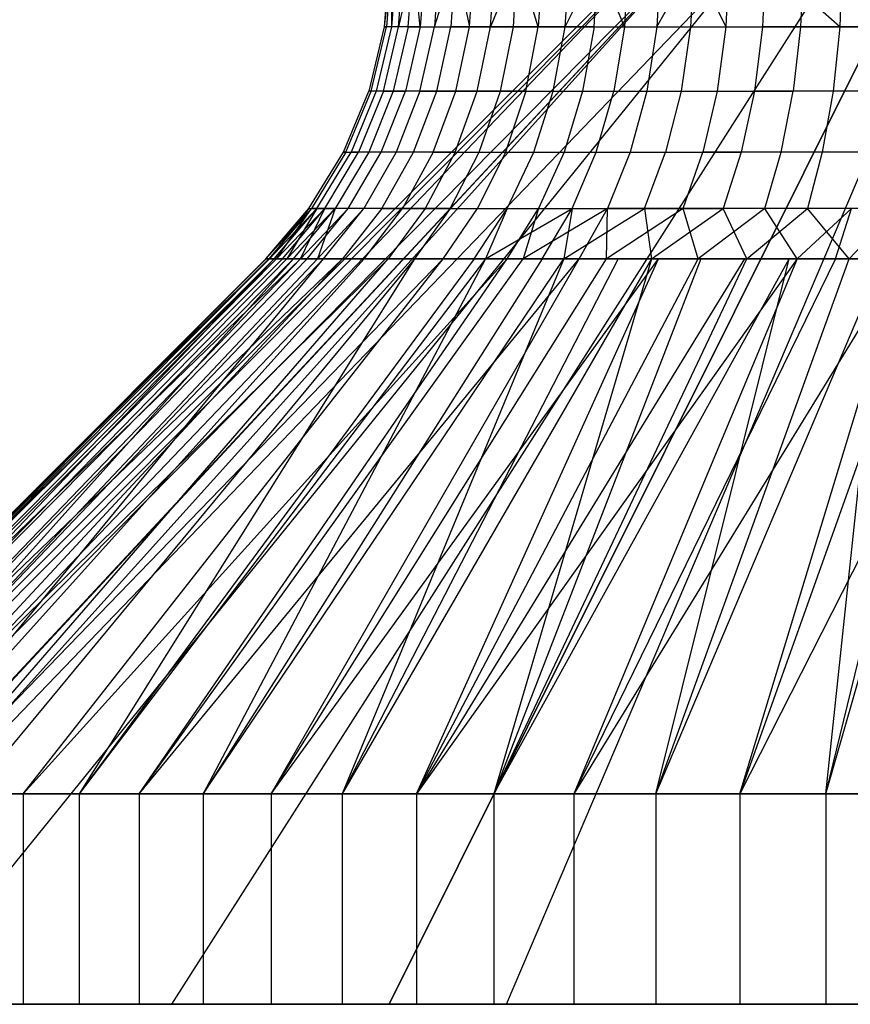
# Model space of a CAD drawing. Extents: x -18 to 18, y -209 to 194.
# Tile 2 of 108: x -17.2 to -15.62, y -209 to -207.13. Entities that reach past the tile are written whole.
import ezdxf

# ---------------------------------------------------------------- set-up
doc = ezdxf.new("R2010")
doc.units = 0
doc.header["$LTSCALE"] = 25.4
doc.layers.get('0').update_dxf_attribs({"linetype": 'CONTINUOUS'})

# ---------------------------------------------------------------- blocks, each defined once
blk = doc.blocks.new('PROFILE_FOCUS_15WB_STL')
at = {"color": 0}
for p, q in [((-18, -209, -55.5), (-16, -207, -55.5)), ((-18, -209, -55.5), (-16, -207, -55.5)), ((-17.9763, -209, -55.876), (-15.9921, -207, -55.6253)), ((-17.9763, -209, -55.876), (-15.9921, -207, -55.6253)), ((-17.9202, -208.9435, -55.1311), (-15.9921, -207, -55.3747)), ((-17.9202, -208.9435, -55.1311), (-15.9921, -207, -55.3747)), ((-17.8419, -208.9344, -54.769), (-15.9298, -207, -55.1319)), ((-17.8419, -208.9344, -54.769), (-15.9298, -207, -55.1319)), ((-17.8419, -208.9344, -54.769), (-15.9921, -207, -55.3747)), ((-17.8419, -208.9344, -54.769), (-15.9921, -207, -55.3747)), ((-17.7893, -209, -56.6044), (-15.9298, -207, -55.8681)), ((-17.7893, -209, -56.6044), (-15.9298, -207, -55.8681)), ((-17.7629, -208.9726, -54.4033), (-15.9298, -207, -55.1319)), ((-17.7629, -208.9726, -54.4033), (-15.9298, -207, -55.1319)), ((-15.809, -207, -54.9122), (-17.732, -209, -54.2606)), ((-15.809, -207, -54.9122), (-17.732, -209, -54.2606)), ((-17.732, -209, -54.2606), (-15.9298, -207, -55.1319)), ((-17.732, -209, -54.2606), (-15.9298, -207, -55.1319)), ((-17.4271, -209, -53.7366), (-15.809, -207, -54.9122)), ((-17.4271, -209, -57.2634), (-15.809, -207, -56.0878)), ((-17.4271, -209, -53.7366), (-15.809, -207, -54.9122)), ((-17.4271, -209, -57.2634), (-15.809, -207, -56.0878)), ((-16.9123, -209, -53.1885), (-15.6374, -207, -54.7295)), ((-16.9123, -209, -57.8115), (-15.6374, -207, -56.2705)), ((-16.9123, -209, -57.8115), (-15.6374, -207, -56.2705)), ((-16.9123, -209, -53.1885), (-15.6374, -207, -54.7295)), ((-16.5, -209, -55.13), (-15.4979, -206.99, -55.13)), ((-15.4979, -206.99, -55.87), (-16.5, -209, -55.87)), ((-16.5, -209, -55.13), (-15.4979, -206.99, -55.13)), ((-15.4979, -206.99, -55.87), (-16.5, -209, -55.87)), ((-16.2773, -209, -52.7855), (-15.4258, -207, -54.5952)), ((-16.2773, -209, -52.7855), (-15.4258, -207, -54.5952)), ((-16.2773, -209, -58.2145), (-15.4258, -207, -56.4048)), ((-16.2773, -209, -58.2145), (-15.4258, -207, -56.4048)), ((-16.4994, -207.0186, -55.5413), (-16.5093, -207.1438, -55.5416)), ((-16.4949, -207.0186, -55.6239), (-16.5093, -207.1438, -55.5416)), ((-16.4949, -207.0186, -55.3761), (-16.5047, -207.1438, -55.3753)), ((-16.4949, -207.0186, -55.3761), (-16.5047, -207.1438, -55.3753)), ((-16.4949, -207.0186, -55.6239), (-16.4955, -207.1438, -55.7074)), ((-16.4858, -207.0186, -55.706), (-16.4955, -207.1438, -55.7074)), ((-16.4541, -207.0186, -55.1318), (-16.4818, -207.1438, -55.2105)), ((-16.4818, -207.1438, -55.2105), (-16.4722, -207.0186, -55.2124)), ((-16.4636, -207.1438, -55.8706), (-16.4541, -207.0186, -55.8682)), ((-16.4636, -207.1438, -55.8706), (-16.4541, -207.0186, -55.8682)), ((-16.441, -207.1438, -55.0493), (-16.4541, -207.0186, -55.1318)), ((-16.4316, -207.0186, -55.0522), (-16.441, -207.1438, -55.0493)), ((-16.4048, -207.0186, -56.026), (-16.414, -207.1438, -56.0294)), ((-16.414, -207.1438, -56.0294), (-16.3737, -207.0186, -56.1025)), ((-16.3737, -207.0186, -54.8975), (-16.3827, -207.1438, -54.8935)), ((-16.3737, -207.0186, -54.8975), (-16.3827, -207.1438, -54.8935)), ((-16.3737, -207.0186, -56.1025), (-16.3472, -207.1438, -56.1817)), ((-16.3472, -207.1438, -56.1817), (-16.3384, -207.0186, -56.1773)), ((-16.3076, -207.1438, -54.7451), (-16.299, -207.0186, -54.75)), ((-16.2558, -207.0186, -54.6796), (-16.3076, -207.1438, -54.7451)), ((-16.264, -207.1438, -56.3258), (-16.2558, -207.0186, -56.3204)), ((-16.264, -207.1438, -56.3258), (-16.2558, -207.0186, -56.3204)), ((-16.2166, -207.1438, -54.6058), (-16.2558, -207.0186, -54.6796)), ((-16.2086, -207.0186, -54.6116), (-16.2166, -207.1438, -54.6058)), ((-16.1655, -207.1438, -56.4598), (-16.1036, -207.0186, -56.5159)), ((-16.1655, -207.1438, -56.4598), (-16.1579, -207.0186, -56.4536)), ((-16.1108, -207.1438, -54.4774), (-16.1036, -207.0186, -54.4841)), ((-16.1108, -207.1438, -54.4774), (-16.1036, -207.0186, -54.4841)), ((-16.0528, -207.1438, -56.5822), (-16.1036, -207.0186, -56.5159)), ((-16.0459, -207.0186, -56.5752), (-16.0528, -207.1438, -56.5822)), ((-15.9851, -207.0186, -54.3688), (-15.9916, -207.1438, -54.3614)), ((-15.9916, -207.1438, -54.3614), (-15.9213, -207.0186, -54.3163)), ((-15.9213, -207.0186, -56.6837), (-15.9274, -207.1438, -56.6915)), ((-15.9213, -207.0186, -56.6837), (-15.9274, -207.1438, -56.6915)), ((-15.9213, -207.0186, -54.3163), (-15.8603, -207.1438, -54.2592)), ((-15.8547, -207.0186, -54.2673), (-15.8603, -207.1438, -54.2592)), ((-15.7855, -207.0186, -56.7779), (-15.7907, -207.1438, -56.7863)), ((-15.7855, -207.0186, -56.7779), (-15.7907, -207.1438, -56.7863)), ((-15.6444, -207.1438, -56.8654), (-15.7855, -207.0186, -56.7779)), ((-15.7139, -207.0186, -54.1808), (-15.7186, -207.1438, -54.1721)), ((-15.7139, -207.0186, -54.1808), (-15.7186, -207.1438, -54.1721)), ((-15.6402, -207.0186, -56.8565), (-15.6444, -207.1438, -56.8654)), ((-16.5093, -207.1438, -55.5416), (-16.5386, -207.2658, -55.5424)), ((-16.5093, -207.1438, -55.5416), (-16.5386, -207.2658, -55.5424)), ((-16.5339, -207.2658, -55.3729), (-16.5047, -207.1438, -55.3753)), ((-16.5339, -207.2658, -55.3729), (-16.5047, -207.1438, -55.3753)), ((-16.4955, -207.1438, -55.7074), (-16.5246, -207.2658, -55.7114)), ((-16.4955, -207.1438, -55.7074), (-16.5246, -207.2658, -55.7114)), ((-16.5106, -207.2658, -55.2049), (-16.4818, -207.1438, -55.2105)), ((-16.5106, -207.2658, -55.2049), (-16.4818, -207.1438, -55.2105)), ((-16.5093, -207.1438, -55.5416), (-16.5047, -207.1438, -55.3753)), ((-16.4955, -207.1438, -55.7074), (-16.5093, -207.1438, -55.5416)), ((-16.4955, -207.1438, -55.7074), (-16.5093, -207.1438, -55.5416)), ((-16.5093, -207.1438, -55.5416), (-16.5047, -207.1438, -55.3753)), ((-16.4818, -207.1438, -55.2105), (-16.5047, -207.1438, -55.3753)), ((-16.4818, -207.1438, -55.2105), (-16.5047, -207.1438, -55.3753)), ((-16.4636, -207.1438, -55.8706), (-16.4955, -207.1438, -55.7074)), ((-16.4636, -207.1438, -55.8706), (-16.4955, -207.1438, -55.7074)), ((-16.4636, -207.1438, -55.8706), (-16.4921, -207.2658, -55.8778)), ((-16.4636, -207.1438, -55.8706), (-16.4921, -207.2658, -55.8778)), ((-16.441, -207.1438, -55.0493), (-16.4818, -207.1438, -55.2105)), ((-16.441, -207.1438, -55.0493), (-16.4818, -207.1438, -55.2105)), ((-16.441, -207.1438, -55.0493), (-16.469, -207.2658, -55.0405)), ((-16.441, -207.1438, -55.0493), (-16.469, -207.2658, -55.0405)), ((-16.4636, -207.1438, -55.8706), (-16.414, -207.1438, -56.0294)), ((-16.4636, -207.1438, -55.8706), (-16.414, -207.1438, -56.0294)), ((-16.4414, -207.2658, -56.0397), (-16.414, -207.1438, -56.0294)), ((-16.4414, -207.2658, -56.0397), (-16.414, -207.1438, -56.0294)), ((-16.441, -207.1438, -55.0493), (-16.3827, -207.1438, -54.8935)), ((-16.441, -207.1438, -55.0493), (-16.3827, -207.1438, -54.8935)), ((-16.414, -207.1438, -56.0294), (-16.3472, -207.1438, -56.1817)), ((-16.414, -207.1438, -56.0294), (-16.3472, -207.1438, -56.1817)), ((-16.4095, -207.2658, -54.8817), (-16.3827, -207.1438, -54.8935)), ((-16.4095, -207.2658, -54.8817), (-16.3827, -207.1438, -54.8935)), ((-16.3076, -207.1438, -54.7451), (-16.3827, -207.1438, -54.8935)), ((-16.3076, -207.1438, -54.7451), (-16.3827, -207.1438, -54.8935)), ((-16.3733, -207.2658, -56.195), (-16.3472, -207.1438, -56.1817)), ((-16.3733, -207.2658, -56.195), (-16.3472, -207.1438, -56.1817)), ((-16.3472, -207.1438, -56.1817), (-16.264, -207.1438, -56.3258)), ((-16.3472, -207.1438, -56.1817), (-16.264, -207.1438, -56.3258)), ((-16.3329, -207.2658, -54.7304), (-16.3076, -207.1438, -54.7451)), ((-16.3329, -207.2658, -54.7304), (-16.3076, -207.1438, -54.7451)), ((-16.2166, -207.1438, -54.6058), (-16.3076, -207.1438, -54.7451)), ((-16.2166, -207.1438, -54.6058), (-16.3076, -207.1438, -54.7451)), ((-16.2885, -207.2658, -56.3418), (-16.264, -207.1438, -56.3258)), ((-16.2885, -207.2658, -56.3418), (-16.264, -207.1438, -56.3258)), ((-16.264, -207.1438, -56.3258), (-16.1655, -207.1438, -56.4598)), ((-16.264, -207.1438, -56.3258), (-16.1655, -207.1438, -56.4598)), ((-16.2402, -207.2658, -54.5885), (-16.2166, -207.1438, -54.6058)), ((-16.2402, -207.2658, -54.5885), (-16.2166, -207.1438, -54.6058)), ((-16.1108, -207.1438, -54.4774), (-16.2166, -207.1438, -54.6058)), ((-16.1108, -207.1438, -54.4774), (-16.2166, -207.1438, -54.6058)), ((-16.1881, -207.2658, -56.4785), (-16.1655, -207.1438, -56.4598)), ((-16.1881, -207.2658, -56.4785), (-16.1655, -207.1438, -56.4598)), ((-16.1655, -207.1438, -56.4598), (-16.0528, -207.1438, -56.5822)), ((-16.1655, -207.1438, -56.4598), (-16.0528, -207.1438, -56.5822)), ((-16.1108, -207.1438, -54.4774), (-16.1324, -207.2658, -54.4576)), ((-16.1108, -207.1438, -54.4774), (-16.1324, -207.2658, -54.4576)), ((-16.1108, -207.1438, -54.4774), (-15.9916, -207.1438, -54.3614)), ((-16.1108, -207.1438, -54.4774), (-15.9916, -207.1438, -54.3614)), ((-16.0528, -207.1438, -56.5822), (-16.0732, -207.2658, -56.6032)), ((-16.0528, -207.1438, -56.5822), (-16.0732, -207.2658, -56.6032)), ((-16.0528, -207.1438, -56.5822), (-15.9274, -207.1438, -56.6915)), ((-16.0528, -207.1438, -56.5822), (-15.9274, -207.1438, -56.6915)), ((-15.9916, -207.1438, -54.3614), (-16.0108, -207.2658, -54.3393)), ((-15.9916, -207.1438, -54.3614), (-16.0108, -207.2658, -54.3393)), ((-15.9916, -207.1438, -54.3614), (-15.8603, -207.1438, -54.2592)), ((-15.9916, -207.1438, -54.3614), (-15.8603, -207.1438, -54.2592)), ((-15.9274, -207.1438, -56.6915), (-15.9454, -207.2658, -56.7146)), ((-15.9274, -207.1438, -56.6915), (-15.9454, -207.2658, -56.7146)), ((-15.9274, -207.1438, -56.6915), (-15.7907, -207.1438, -56.7863)), ((-15.9274, -207.1438, -56.6915), (-15.7907, -207.1438, -56.7863)), ((-15.8603, -207.1438, -54.2592), (-15.877, -207.2658, -54.2352)), ((-15.8603, -207.1438, -54.2592), (-15.877, -207.2658, -54.2352)), ((-15.8603, -207.1438, -54.2592), (-15.7186, -207.1438, -54.1721)), ((-15.8603, -207.1438, -54.2592), (-15.7186, -207.1438, -54.1721)), ((-15.7907, -207.1438, -56.7863), (-15.806, -207.2658, -56.8112)), ((-15.7907, -207.1438, -56.7863), (-15.806, -207.2658, -56.8112)), ((-15.6444, -207.1438, -56.8654), (-15.7907, -207.1438, -56.7863)), ((-15.6444, -207.1438, -56.8654), (-15.7907, -207.1438, -56.7863)), ((-15.7186, -207.1438, -54.1721), (-15.7326, -207.2658, -54.1464)), ((-15.7186, -207.1438, -54.1721), (-15.7326, -207.2658, -54.1464)), ((-15.7186, -207.1438, -54.1721), (-15.5682, -207.1438, -54.1011)), ((-15.7186, -207.1438, -54.1721), (-15.5682, -207.1438, -54.1011)), ((-15.6444, -207.1438, -56.8654), (-15.6569, -207.2658, -56.8919)), ((-15.6444, -207.1438, -56.8654), (-15.6569, -207.2658, -56.8919)), ((-15.4902, -207.1438, -56.928), (-15.6444, -207.1438, -56.8654)), ((-15.4902, -207.1438, -56.928), (-15.6444, -207.1438, -56.8654)), ((-16.5866, -207.3818, -55.5437), (-16.5386, -207.2658, -55.5424)), ((-16.5866, -207.3818, -55.5437), (-16.5386, -207.2658, -55.5424)), ((-16.5818, -207.3818, -55.3689), (-16.5339, -207.2658, -55.3729)), ((-16.5818, -207.3818, -55.3689), (-16.5339, -207.2658, -55.3729)), ((-16.5246, -207.2658, -55.7114), (-16.5722, -207.3818, -55.718)), ((-16.5246, -207.2658, -55.7114), (-16.5722, -207.3818, -55.718)), ((-16.5106, -207.2658, -55.2049), (-16.5578, -207.3818, -55.1957)), ((-16.5106, -207.2658, -55.2049), (-16.5578, -207.3818, -55.1957)), ((-16.5246, -207.2658, -55.7114), (-16.5386, -207.2658, -55.5424)), ((-16.4921, -207.2658, -55.8778), (-16.5386, -207.3818, -55.8896)), ((-16.4921, -207.2658, -55.8778), (-16.5386, -207.3818, -55.8896)), ((-16.5339, -207.2658, -55.3729), (-16.5386, -207.2658, -55.5424)), ((-16.5246, -207.2658, -55.7114), (-16.5386, -207.2658, -55.5424)), ((-16.5339, -207.2658, -55.3729), (-16.5386, -207.2658, -55.5424)), ((-16.5106, -207.2658, -55.2049), (-16.5339, -207.2658, -55.3729)), ((-16.5106, -207.2658, -55.2049), (-16.5339, -207.2658, -55.3729)), ((-16.4921, -207.2658, -55.8778), (-16.5246, -207.2658, -55.7114)), ((-16.4921, -207.2658, -55.8778), (-16.5246, -207.2658, -55.7114)), ((-16.5148, -207.3818, -55.0262), (-16.469, -207.2658, -55.0405)), ((-16.5148, -207.3818, -55.0262), (-16.469, -207.2658, -55.0405)), ((-16.5106, -207.2658, -55.2049), (-16.469, -207.2658, -55.0405)), ((-16.5106, -207.2658, -55.2049), (-16.469, -207.2658, -55.0405)), ((-16.4414, -207.2658, -56.0397), (-16.4921, -207.2658, -55.8778)), ((-16.4414, -207.2658, -56.0397), (-16.4921, -207.2658, -55.8778)), ((-16.4414, -207.2658, -56.0397), (-16.4864, -207.3818, -56.0565)), ((-16.4414, -207.2658, -56.0397), (-16.4864, -207.3818, -56.0565)), ((-16.4095, -207.2658, -54.8817), (-16.469, -207.2658, -55.0405)), ((-16.4095, -207.2658, -54.8817), (-16.469, -207.2658, -55.0405)), ((-16.4535, -207.3818, -54.8624), (-16.4095, -207.2658, -54.8817)), ((-16.4535, -207.3818, -54.8624), (-16.4095, -207.2658, -54.8817)), ((-16.4414, -207.2658, -56.0397), (-16.3733, -207.2658, -56.195)), ((-16.4414, -207.2658, -56.0397), (-16.3733, -207.2658, -56.195)), ((-16.4162, -207.3818, -56.2167), (-16.3733, -207.2658, -56.195)), ((-16.4162, -207.3818, -56.2167), (-16.3733, -207.2658, -56.195)), ((-16.3329, -207.2658, -54.7304), (-16.4095, -207.2658, -54.8817)), ((-16.3329, -207.2658, -54.7304), (-16.4095, -207.2658, -54.8817)), ((-16.3746, -207.3818, -54.7064), (-16.3329, -207.2658, -54.7304)), ((-16.3746, -207.3818, -54.7064), (-16.3329, -207.2658, -54.7304)), ((-16.3733, -207.2658, -56.195), (-16.2885, -207.2658, -56.3418)), ((-16.3733, -207.2658, -56.195), (-16.2885, -207.2658, -56.3418)), ((-16.2402, -207.2658, -54.5885), (-16.3329, -207.2658, -54.7304)), ((-16.2402, -207.2658, -54.5885), (-16.3329, -207.2658, -54.7304)), ((-16.3287, -207.3818, -56.3681), (-16.2885, -207.2658, -56.3418)), ((-16.3287, -207.3818, -56.3681), (-16.2885, -207.2658, -56.3418)), ((-16.2885, -207.2658, -56.3418), (-16.1881, -207.2658, -56.4785)), ((-16.2885, -207.2658, -56.3418), (-16.1881, -207.2658, -56.4785)), ((-16.2402, -207.2658, -54.5885), (-16.2789, -207.3818, -54.56)), ((-16.2402, -207.2658, -54.5885), (-16.2789, -207.3818, -54.56)), ((-16.2402, -207.2658, -54.5885), (-16.1324, -207.2658, -54.4576)), ((-16.2402, -207.2658, -54.5885), (-16.1324, -207.2658, -54.4576)), ((-16.2252, -207.3818, -56.509), (-16.1881, -207.2658, -56.4785)), ((-16.2252, -207.3818, -56.509), (-16.1881, -207.2658, -56.4785)), ((-16.1881, -207.2658, -56.4785), (-16.0732, -207.2658, -56.6032)), ((-16.1881, -207.2658, -56.4785), (-16.0732, -207.2658, -56.6032)), ((-16.1324, -207.2658, -54.4576), (-16.1677, -207.3818, -54.425)), ((-16.1324, -207.2658, -54.4576), (-16.1677, -207.3818, -54.425)), ((-16.1324, -207.2658, -54.4576), (-16.0108, -207.2658, -54.3393)), ((-16.1324, -207.2658, -54.4576), (-16.0108, -207.2658, -54.3393)), ((-16.1067, -207.3818, -56.6377), (-16.0732, -207.2658, -56.6032)), ((-16.1067, -207.3818, -56.6377), (-16.0732, -207.2658, -56.6032)), ((-16.0732, -207.2658, -56.6032), (-15.9454, -207.2658, -56.7146)), ((-16.0732, -207.2658, -56.6032), (-15.9454, -207.2658, -56.7146)), ((-16.0108, -207.2658, -54.3393), (-16.0424, -207.3818, -54.3031)), ((-16.0108, -207.2658, -54.3393), (-16.0424, -207.3818, -54.3031)), ((-16.0108, -207.2658, -54.3393), (-15.877, -207.2658, -54.2352)), ((-16.0108, -207.2658, -54.3393), (-15.877, -207.2658, -54.2352)), ((-15.9454, -207.2658, -56.7146), (-15.9749, -207.3818, -56.7525)), ((-15.9454, -207.2658, -56.7146), (-15.9749, -207.3818, -56.7525)), ((-15.9454, -207.2658, -56.7146), (-15.806, -207.2658, -56.8112)), ((-15.9454, -207.2658, -56.7146), (-15.806, -207.2658, -56.8112)), ((-15.877, -207.2658, -54.2352), (-15.9044, -207.3818, -54.1957)), ((-15.877, -207.2658, -54.2352), (-15.9044, -207.3818, -54.1957)), ((-15.877, -207.2658, -54.2352), (-15.7326, -207.2658, -54.1464)), ((-15.877, -207.2658, -54.2352), (-15.7326, -207.2658, -54.1464)), ((-15.806, -207.2658, -56.8112), (-15.8312, -207.3818, -56.8522)), ((-15.806, -207.2658, -56.8112), (-15.8312, -207.3818, -56.8522)), ((-15.6569, -207.2658, -56.8919), (-15.806, -207.2658, -56.8112)), ((-15.6569, -207.2658, -56.8919), (-15.806, -207.2658, -56.8112)), ((-15.7554, -207.3818, -54.1041), (-15.7326, -207.2658, -54.1464)), ((-15.7554, -207.3818, -54.1041), (-15.7326, -207.2658, -54.1464)), ((-15.5792, -207.2658, -54.074), (-15.7326, -207.2658, -54.1464)), ((-15.5792, -207.2658, -54.074), (-15.7326, -207.2658, -54.1464)), ((-15.6569, -207.2658, -56.8919), (-15.6774, -207.3818, -56.9354)), ((-15.6569, -207.2658, -56.8919), (-15.6774, -207.3818, -56.9354)), ((-15.4998, -207.2658, -56.9558), (-15.6569, -207.2658, -56.8919)), ((-15.4998, -207.2658, -56.9558), (-15.6569, -207.2658, -56.8919)), ((-16.6522, -207.4889, -55.5455), (-16.5866, -207.3818, -55.5437)), ((-16.6522, -207.4889, -55.5455), (-16.5866, -207.3818, -55.5437)), ((-16.5818, -207.3818, -55.3689), (-16.6471, -207.4889, -55.3635)), ((-16.5818, -207.3818, -55.3689), (-16.6471, -207.4889, -55.3635)), ((-16.6371, -207.4889, -55.727), (-16.5722, -207.3818, -55.718)), ((-16.6371, -207.4889, -55.727), (-16.5722, -207.3818, -55.718)), ((-16.6221, -207.4889, -55.1831), (-16.5578, -207.3818, -55.1957)), ((-16.6221, -207.4889, -55.1831), (-16.5578, -207.3818, -55.1957)), ((-16.5386, -207.3818, -55.8896), (-16.6022, -207.4889, -55.9057)), ((-16.5386, -207.3818, -55.8896), (-16.6022, -207.4889, -55.9057)), ((-16.5818, -207.3818, -55.3689), (-16.5866, -207.3818, -55.5437)), ((-16.5866, -207.3818, -55.5437), (-16.5722, -207.3818, -55.718)), ((-16.5818, -207.3818, -55.3689), (-16.5866, -207.3818, -55.5437)), ((-16.5866, -207.3818, -55.5437), (-16.5722, -207.3818, -55.718)), ((-16.5818, -207.3818, -55.3689), (-16.5578, -207.3818, -55.1957)), ((-16.5818, -207.3818, -55.3689), (-16.5578, -207.3818, -55.1957)), ((-16.5774, -207.4889, -55.0066), (-16.5148, -207.3818, -55.0262)), ((-16.5774, -207.4889, -55.0066), (-16.5148, -207.3818, -55.0262)), ((-16.5386, -207.3818, -55.8896), (-16.5722, -207.3818, -55.718)), ((-16.5386, -207.3818, -55.8896), (-16.5722, -207.3818, -55.718)), ((-16.5148, -207.3818, -55.0262), (-16.5578, -207.3818, -55.1957)), ((-16.5148, -207.3818, -55.0262), (-16.5578, -207.3818, -55.1957)), ((-16.4864, -207.3818, -56.0565), (-16.5479, -207.4889, -56.0795)), ((-16.4864, -207.3818, -56.0565), (-16.5479, -207.4889, -56.0795)), ((-16.4864, -207.3818, -56.0565), (-16.5386, -207.3818, -55.8896)), ((-16.4864, -207.3818, -56.0565), (-16.5386, -207.3818, -55.8896)), ((-16.4535, -207.3818, -54.8624), (-16.5148, -207.3818, -55.0262)), ((-16.4535, -207.3818, -54.8624), (-16.5148, -207.3818, -55.0262)), ((-16.5136, -207.4889, -54.8361), (-16.4535, -207.3818, -54.8624)), ((-16.5136, -207.4889, -54.8361), (-16.4535, -207.3818, -54.8624)), ((-16.4162, -207.3818, -56.2167), (-16.4864, -207.3818, -56.0565)), ((-16.4162, -207.3818, -56.2167), (-16.4864, -207.3818, -56.0565)), ((-16.4162, -207.3818, -56.2167), (-16.4747, -207.4889, -56.2463)), ((-16.4162, -207.3818, -56.2167), (-16.4747, -207.4889, -56.2463)), ((-16.3746, -207.3818, -54.7064), (-16.4535, -207.3818, -54.8624)), ((-16.3746, -207.3818, -54.7064), (-16.4535, -207.3818, -54.8624)), ((-16.3746, -207.3818, -54.7064), (-16.4314, -207.4889, -54.6736)), ((-16.3746, -207.3818, -54.7064), (-16.4314, -207.4889, -54.6736)), ((-16.4162, -207.3818, -56.2167), (-16.3287, -207.3818, -56.3681)), ((-16.4162, -207.3818, -56.2167), (-16.3287, -207.3818, -56.3681)), ((-16.3837, -207.4889, -56.404), (-16.3287, -207.3818, -56.3681)), ((-16.3837, -207.4889, -56.404), (-16.3287, -207.3818, -56.3681)), ((-16.3746, -207.3818, -54.7064), (-16.2789, -207.3818, -54.56)), ((-16.3746, -207.3818, -54.7064), (-16.2789, -207.3818, -54.56)), ((-16.2789, -207.3818, -54.56), (-16.3318, -207.4889, -54.5212)), ((-16.2789, -207.3818, -54.56), (-16.3318, -207.4889, -54.5212)), ((-16.3287, -207.3818, -56.3681), (-16.2252, -207.3818, -56.509)), ((-16.3287, -207.3818, -56.3681), (-16.2252, -207.3818, -56.509)), ((-16.2789, -207.3818, -54.56), (-16.1677, -207.3818, -54.425)), ((-16.2789, -207.3818, -54.56), (-16.1677, -207.3818, -54.425)), ((-16.2758, -207.4889, -56.5507), (-16.2252, -207.3818, -56.509)), ((-16.2758, -207.4889, -56.5507), (-16.2252, -207.3818, -56.509)), ((-16.2252, -207.3818, -56.509), (-16.1067, -207.3818, -56.6377)), ((-16.2252, -207.3818, -56.509), (-16.1067, -207.3818, -56.6377)), ((-16.1677, -207.3818, -54.425), (-16.216, -207.4889, -54.3806)), ((-16.1677, -207.3818, -54.425), (-16.216, -207.4889, -54.3806)), ((-16.1677, -207.3818, -54.425), (-16.0424, -207.3818, -54.3031)), ((-16.1677, -207.3818, -54.425), (-16.0424, -207.3818, -54.3031)), ((-16.1525, -207.4889, -56.6847), (-16.1067, -207.3818, -56.6377)), ((-16.1525, -207.4889, -56.6847), (-16.1067, -207.3818, -56.6377)), ((-16.1067, -207.3818, -56.6377), (-15.9749, -207.3818, -56.7525)), ((-16.1067, -207.3818, -56.6377), (-15.9749, -207.3818, -56.7525)), ((-16.0424, -207.3818, -54.3031), (-16.0855, -207.4889, -54.2536)), ((-16.0424, -207.3818, -54.3031), (-16.0855, -207.4889, -54.2536)), ((-16.0424, -207.3818, -54.3031), (-15.9044, -207.3818, -54.1957)), ((-16.0424, -207.3818, -54.3031), (-15.9044, -207.3818, -54.1957)), ((-16.0152, -207.4889, -56.8043), (-15.9749, -207.3818, -56.7525)), ((-16.0152, -207.4889, -56.8043), (-15.9749, -207.3818, -56.7525)), ((-15.9749, -207.3818, -56.7525), (-15.8312, -207.3818, -56.8522)), ((-15.9749, -207.3818, -56.7525), (-15.8312, -207.3818, -56.8522)), ((-15.9418, -207.4889, -54.1418), (-15.9044, -207.3818, -54.1957)), ((-15.9418, -207.4889, -54.1418), (-15.9044, -207.3818, -54.1957)), ((-15.7554, -207.3818, -54.1041), (-15.9044, -207.3818, -54.1957)), ((-15.7554, -207.3818, -54.1041), (-15.9044, -207.3818, -54.1957)), ((-15.8312, -207.3818, -56.8522), (-15.8655, -207.4889, -56.908)), ((-15.8312, -207.3818, -56.8522), (-15.8655, -207.4889, -56.908)), ((-15.6774, -207.3818, -56.9354), (-15.8312, -207.3818, -56.8522)), ((-15.6774, -207.3818, -56.9354), (-15.8312, -207.3818, -56.8522)), ((-15.7866, -207.4889, -54.0464), (-15.7554, -207.3818, -54.1041)), ((-15.7866, -207.4889, -54.0464), (-15.7554, -207.3818, -54.1041)), ((-15.5973, -207.3818, -54.0295), (-15.7554, -207.3818, -54.1041)), ((-15.5973, -207.3818, -54.0295), (-15.7554, -207.3818, -54.1041)), ((-15.6774, -207.3818, -56.9354), (-15.7054, -207.4889, -56.9947)), ((-15.6774, -207.3818, -56.9354), (-15.7054, -207.4889, -56.9947)), ((-15.5154, -207.3818, -57.0012), (-15.6774, -207.3818, -56.9354)), ((-15.5154, -207.3818, -57.0012), (-15.6774, -207.3818, -56.9354)), ((-16.7337, -207.5843, -55.5478), (-16.6522, -207.4889, -55.5455)), ((-16.7337, -207.5843, -55.5478), (-16.6471, -207.4889, -55.3635)), ((-16.6471, -207.4889, -55.3635), (-16.7284, -207.5843, -55.3568)), ((-16.7269, -207.5843, -55.66), (-16.6371, -207.4889, -55.727)), ((-16.6522, -207.4889, -55.5455), (-16.7269, -207.5843, -55.66)), ((-16.7179, -207.5843, -55.7382), (-16.6371, -207.4889, -55.727)), ((-16.7138, -207.5843, -55.234), (-16.6471, -207.4889, -55.3635)), ((-16.7138, -207.5843, -55.234), (-16.6471, -207.4889, -55.3635)), ((-16.6221, -207.4889, -55.1831), (-16.7138, -207.5843, -55.234)), ((-16.7021, -207.5843, -55.1675), (-16.6221, -207.4889, -55.1831)), ((-16.6371, -207.4889, -55.727), (-16.6942, -207.5843, -55.871)), ((-16.6942, -207.5843, -55.871), (-16.6022, -207.4889, -55.9057)), ((-16.6371, -207.4889, -55.727), (-16.6942, -207.5843, -55.871)), ((-16.6812, -207.5843, -55.9258), (-16.6022, -207.4889, -55.9057)), ((-16.6681, -207.5843, -55.0254), (-16.6221, -207.4889, -55.1831)), ((-16.6681, -207.5843, -55.0254), (-16.6221, -207.4889, -55.1831)), ((-16.5774, -207.4889, -55.0066), (-16.6681, -207.5843, -55.0254)), ((-16.6552, -207.5843, -54.9823), (-16.5774, -207.4889, -55.0066)), ((-16.6522, -207.4889, -55.5455), (-16.6471, -207.4889, -55.3635)), ((-16.6522, -207.4889, -55.5455), (-16.6471, -207.4889, -55.3635)), ((-16.6522, -207.4889, -55.5455), (-16.6371, -207.4889, -55.727)), ((-16.6522, -207.4889, -55.5455), (-16.6371, -207.4889, -55.727)), ((-16.6221, -207.4889, -55.1831), (-16.6471, -207.4889, -55.3635)), ((-16.6221, -207.4889, -55.1831), (-16.6471, -207.4889, -55.3635)), ((-16.6371, -207.4889, -55.727), (-16.6022, -207.4889, -55.9057)), ((-16.6371, -207.4889, -55.727), (-16.6022, -207.4889, -55.9057)), ((-16.6022, -207.4889, -55.9057), (-16.6357, -207.5843, -56.0764)), ((-16.5479, -207.4889, -56.0795), (-16.6357, -207.5843, -56.0764)), ((-16.6022, -207.4889, -55.9057), (-16.6357, -207.5843, -56.0764)), ((-16.6242, -207.5843, -56.1081), (-16.5479, -207.4889, -56.0795)), ((-16.5774, -207.4889, -55.0066), (-16.6221, -207.4889, -55.1831)), ((-16.5774, -207.4889, -55.0066), (-16.6221, -207.4889, -55.1831)), ((-16.5479, -207.4889, -56.0795), (-16.6022, -207.4889, -55.9057)), ((-16.5479, -207.4889, -56.0795), (-16.6022, -207.4889, -55.9057)), ((-16.5136, -207.4889, -54.8361), (-16.5882, -207.5843, -54.8033)), ((-16.5136, -207.4889, -54.8361), (-16.5882, -207.5843, -54.8033)), ((-16.5136, -207.4889, -54.8361), (-16.5774, -207.4889, -55.0066)), ((-16.5136, -207.4889, -54.8361), (-16.5774, -207.4889, -55.0066)), ((-16.4747, -207.4889, -56.2463), (-16.5479, -207.4889, -56.0795)), ((-16.4747, -207.4889, -56.2463), (-16.5479, -207.4889, -56.0795)), ((-16.5474, -207.5843, -56.2831), (-16.4747, -207.4889, -56.2463)), ((-16.5474, -207.5843, -56.2831), (-16.4747, -207.4889, -56.2463)), ((-16.5136, -207.4889, -54.8361), (-16.4314, -207.4889, -54.6736)), ((-16.5136, -207.4889, -54.8361), (-16.4314, -207.4889, -54.6736)), ((-16.4314, -207.4889, -54.6736), (-16.502, -207.5843, -54.6328)), ((-16.4314, -207.4889, -54.6736), (-16.502, -207.5843, -54.6328)), ((-16.3837, -207.4889, -56.404), (-16.4747, -207.4889, -56.2463)), ((-16.3837, -207.4889, -56.404), (-16.4747, -207.4889, -56.2463)), ((-16.3837, -207.4889, -56.404), (-16.4519, -207.5843, -56.4486)), ((-16.3837, -207.4889, -56.404), (-16.4519, -207.5843, -56.4486)), ((-16.4314, -207.4889, -54.6736), (-16.3318, -207.4889, -54.5212)), ((-16.4314, -207.4889, -54.6736), (-16.3318, -207.4889, -54.5212)), ((-16.3974, -207.5843, -54.4729), (-16.3318, -207.4889, -54.5212)), ((-16.3974, -207.5843, -54.4729), (-16.3318, -207.4889, -54.5212)), ((-16.3837, -207.4889, -56.404), (-16.2758, -207.4889, -56.5507)), ((-16.3837, -207.4889, -56.404), (-16.2758, -207.4889, -56.5507)), ((-16.3387, -207.5843, -56.6025), (-16.2758, -207.4889, -56.5507)), ((-16.3318, -207.4889, -54.5212), (-16.216, -207.4889, -54.3806)), ((-16.3318, -207.4889, -54.5212), (-16.216, -207.4889, -54.3806)), ((-16.317, -207.5843, -56.6284), (-16.1525, -207.4889, -56.6847)), ((-16.317, -207.5843, -56.6284), (-16.1525, -207.4889, -56.6847)), ((-16.2758, -207.4889, -56.5507), (-16.317, -207.5843, -56.6284)), ((-16.276, -207.5843, -54.3254), (-16.216, -207.4889, -54.3806)), ((-16.2758, -207.4889, -56.5507), (-16.1525, -207.4889, -56.6847)), ((-16.2758, -207.4889, -56.5507), (-16.1525, -207.4889, -56.6847)), ((-16.0855, -207.4889, -54.2536), (-16.2451, -207.5843, -54.2927)), ((-16.216, -207.4889, -54.3806), (-16.2451, -207.5843, -54.2927)), ((-16.0855, -207.4889, -54.2536), (-16.2451, -207.5843, -54.2927)), ((-16.216, -207.4889, -54.3806), (-16.0855, -207.4889, -54.2536)), ((-16.216, -207.4889, -54.3806), (-16.0855, -207.4889, -54.2536)), ((-16.2093, -207.5843, -56.7431), (-16.1525, -207.4889, -56.6847)), ((-16.1684, -207.5843, -56.7817), (-16.0152, -207.4889, -56.8043)), ((-16.1525, -207.4889, -56.6847), (-16.1684, -207.5843, -56.7817)), ((-16.1525, -207.4889, -56.6847), (-16.0152, -207.4889, -56.8043)), ((-16.1525, -207.4889, -56.6847), (-16.0152, -207.4889, -56.8043)), ((-16.139, -207.5843, -54.1921), (-16.0855, -207.4889, -54.2536)), ((-16.0873, -207.5843, -54.1488), (-16.0855, -207.4889, -54.2536)), ((-15.9418, -207.4889, -54.1418), (-16.0873, -207.5843, -54.1488)), ((-15.9418, -207.4889, -54.1418), (-16.0855, -207.4889, -54.2536)), ((-15.9418, -207.4889, -54.1418), (-16.0855, -207.4889, -54.2536)), ((-16.0152, -207.4889, -56.8043), (-15.8655, -207.4889, -56.908)), ((-16.0152, -207.4889, -56.8043), (-16.002, -207.5843, -56.9155)), ((-16.0152, -207.4889, -56.8043), (-15.8655, -207.4889, -56.908)), ((-16.002, -207.5843, -56.9155), (-15.8655, -207.4889, -56.908)), ((-15.913, -207.5843, -54.0255), (-15.9418, -207.4889, -54.1418)), ((-15.7866, -207.4889, -54.0464), (-15.9418, -207.4889, -54.1418)), ((-15.7866, -207.4889, -54.0464), (-15.9418, -207.4889, -54.1418)), ((-15.7866, -207.4889, -54.0464), (-15.913, -207.5843, -54.0255)), ((-15.7054, -207.4889, -56.9947), (-15.8655, -207.4889, -56.908)), ((-15.7054, -207.4889, -56.9947), (-15.8655, -207.4889, -56.908)), ((-15.8205, -207.5843, -57.028), (-15.8655, -207.4889, -56.908)), ((-15.8205, -207.5843, -57.028), (-15.7054, -207.4889, -56.9947)), ((-15.7249, -207.5843, -53.9244), (-15.7866, -207.4889, -54.0464)), ((-15.622, -207.4889, -53.9687), (-15.7866, -207.4889, -54.0464)), ((-15.622, -207.4889, -53.9687), (-15.7866, -207.4889, -54.0464)), ((-15.622, -207.4889, -53.9687), (-15.7249, -207.5843, -53.9244)), ((-15.5367, -207.4889, -57.0632), (-15.7054, -207.4889, -56.9947)), ((-15.5367, -207.4889, -57.0632), (-15.7054, -207.4889, -56.9947)), ((-15.6265, -207.5843, -57.1172), (-15.7054, -207.4889, -56.9947)), ((-15.6526, -207.5843, -53.8932), (-15.622, -207.4889, -53.9687)), ((-15.6265, -207.5843, -57.1172), (-15.5367, -207.4889, -57.0632)), ((-17.7487, -208.6, -55.4153), (-16.7337, -207.5843, -55.5478)), ((-17.7487, -208.6, -55.4153), (-16.7337, -207.5843, -55.5478)), ((-17.7487, -208.6, -55.4153), (-16.7335, -207.5843, -55.4466)), ((-16.7138, -207.5843, -55.234), (-17.7487, -208.6, -55.4153)), ((-16.7138, -207.5843, -55.234), (-17.7487, -208.6, -55.4153)), ((-16.7284, -207.5843, -55.3568), (-17.7487, -208.6, -55.4153)), ((-16.7284, -207.5843, -55.3568), (-17.7487, -208.6, -55.4153)), ((-17.7487, -208.6, -55.4153), (-16.7335, -207.5843, -55.4466)), ((-17.7383, -208.6, -55.7537), (-16.7179, -207.5843, -55.7382)), ((-17.7383, -208.6, -55.7537), (-16.7179, -207.5843, -55.7382)), ((-17.7383, -208.6, -55.7537), (-16.7269, -207.5843, -55.66)), ((-17.7383, -208.6, -55.7537), (-16.7269, -207.5843, -55.66)), ((-17.7383, -208.6, -55.7537), (-16.7337, -207.5843, -55.5478)), ((-17.7383, -208.6, -55.7537), (-16.7337, -207.5843, -55.5478)), ((-17.7175, -208.6, -55.0782), (-16.7138, -207.5843, -55.234)), ((-16.6681, -207.5843, -55.0254), (-17.7175, -208.6, -55.0782)), ((-16.6681, -207.5843, -55.0254), (-17.7175, -208.6, -55.0782)), ((-16.7021, -207.5843, -55.1675), (-17.7175, -208.6, -55.0782)), ((-16.7021, -207.5843, -55.1675), (-17.7175, -208.6, -55.0782)), ((-17.7175, -208.6, -55.0782), (-16.7138, -207.5843, -55.234)), ((-17.6863, -208.6, -56.0883), (-16.6812, -207.5843, -55.9258)), ((-17.6863, -208.6, -56.0883), (-16.6812, -207.5843, -55.9258)), ((-17.6863, -208.6, -56.0883), (-16.6942, -207.5843, -55.871)), ((-17.6863, -208.6, -56.0883), (-16.6942, -207.5843, -55.871)), ((-17.6863, -208.6, -56.0883), (-16.7179, -207.5843, -55.7382)), ((-17.6863, -208.6, -56.0883), (-16.7179, -207.5843, -55.7382)), ((-16.5882, -207.5843, -54.8033), (-17.645, -208.6, -54.7474)), ((-16.6552, -207.5843, -54.9823), (-17.645, -208.6, -54.7474)), ((-16.5882, -207.5843, -54.8033), (-17.645, -208.6, -54.7474)), ((-16.6552, -207.5843, -54.9823), (-17.645, -208.6, -54.7474)), ((-16.6681, -207.5843, -55.0254), (-17.645, -208.6, -54.7474)), ((-16.6681, -207.5843, -55.0254), (-17.645, -208.6, -54.7474)), ((-17.5937, -208.6, -56.414), (-16.6242, -207.5843, -56.1081)), ((-17.5937, -208.6, -56.414), (-16.6242, -207.5843, -56.1081)), ((-17.5937, -208.6, -56.414), (-16.6357, -207.5843, -56.0764)), ((-17.5937, -208.6, -56.414), (-16.6357, -207.5843, -56.0764)), ((-17.5937, -208.6, -56.414), (-16.6812, -207.5843, -55.9258)), ((-17.5937, -208.6, -56.414), (-16.6812, -207.5843, -55.9258)), ((-16.5882, -207.5843, -54.8033), (-17.5325, -208.6, -54.4281)), ((-16.5882, -207.5843, -54.8033), (-17.5325, -208.6, -54.4281)), ((-17.5325, -208.6, -54.4281), (-16.502, -207.5843, -54.6328)), ((-17.5325, -208.6, -54.4281), (-16.502, -207.5843, -54.6328)), ((-17.4617, -208.6, -56.7258), (-16.5474, -207.5843, -56.2831)), ((-17.4617, -208.6, -56.7258), (-16.5474, -207.5843, -56.2831)), ((-17.4617, -208.6, -56.7258), (-16.6242, -207.5843, -56.1081)), ((-17.4617, -208.6, -56.7258), (-16.6242, -207.5843, -56.1081)), ((-17.3816, -208.6, -54.125), (-16.502, -207.5843, -54.6328)), ((-17.3816, -208.6, -54.125), (-16.502, -207.5843, -54.6328)), ((-17.3816, -208.6, -54.125), (-16.3974, -207.5843, -54.4729)), ((-17.3816, -208.6, -54.125), (-16.3974, -207.5843, -54.4729)), ((-16.4519, -207.5843, -56.4486), (-17.2924, -208.6, -57.019)), ((-16.4519, -207.5843, -56.4486), (-17.2924, -208.6, -57.019)), ((-17.1945, -208.6, -53.8428), (-16.3974, -207.5843, -54.4729)), ((-17.1945, -208.6, -53.8428), (-16.3974, -207.5843, -54.4729)), ((-17.1945, -208.6, -53.8428), (-16.276, -207.5843, -54.3254)), ((-17.1945, -208.6, -53.8428), (-16.276, -207.5843, -54.3254)), ((-16.4519, -207.5843, -56.4486), (-17.0884, -208.6, -57.2892)), ((-16.3387, -207.5843, -56.6025), (-17.0884, -208.6, -57.2892)), ((-16.4519, -207.5843, -56.4486), (-17.0884, -208.6, -57.2892)), ((-16.3387, -207.5843, -56.6025), (-17.0884, -208.6, -57.2892)), ((-16.317, -207.5843, -56.6284), (-17.0884, -208.6, -57.2892)), ((-16.317, -207.5843, -56.6284), (-17.0884, -208.6, -57.2892)), ((-16.9743, -208.6, -53.5856), (-16.276, -207.5843, -54.3254)), ((-16.9743, -208.6, -53.5856), (-16.276, -207.5843, -54.3254)), ((-16.9743, -208.6, -53.5856), (-16.2451, -207.5843, -54.2927)), ((-16.9743, -208.6, -53.5856), (-16.2451, -207.5843, -54.2927)), ((-16.9743, -208.6, -53.5856), (-16.139, -207.5843, -54.1921)), ((-16.9743, -208.6, -53.5856), (-16.139, -207.5843, -54.1921)), ((-16.8527, -208.6, -57.5323), (-16.1684, -207.5843, -56.7817)), ((-16.317, -207.5843, -56.6284), (-16.8527, -208.6, -57.5323)), ((-16.317, -207.5843, -56.6284), (-16.8527, -208.6, -57.5323)), ((-16.2093, -207.5843, -56.7431), (-16.8527, -208.6, -57.5323)), ((-16.2093, -207.5843, -56.7431), (-16.8527, -208.6, -57.5323)), ((-16.8527, -208.6, -57.5323), (-16.1684, -207.5843, -56.7817)), ((-16.7337, -207.5843, -55.5478), (-16.7269, -207.5843, -55.66)), ((-16.7335, -207.5843, -55.4466), (-16.7337, -207.5843, -55.5478)), ((-16.7284, -207.5843, -55.3568), (-16.7335, -207.5843, -55.4466)), ((-16.7138, -207.5843, -55.234), (-16.7284, -207.5843, -55.3568)), ((-16.7138, -207.5843, -55.234), (-16.7284, -207.5843, -55.3568)), ((-16.7269, -207.5843, -55.66), (-16.7179, -207.5843, -55.7382)), ((-16.724, -208.6, -53.3575), (-16.139, -207.5843, -54.1921)), ((-16.724, -208.6, -53.3575), (-16.139, -207.5843, -54.1921)), ((-16.724, -208.6, -53.3575), (-16.0873, -207.5843, -54.1488)), ((-16.724, -208.6, -53.3575), (-16.0873, -207.5843, -54.1488)), ((-16.724, -208.6, -53.3575), (-15.9882, -207.5843, -54.0748)), ((-16.724, -208.6, -53.3575), (-15.9882, -207.5843, -54.0748)), ((-16.7179, -207.5843, -55.7382), (-16.6942, -207.5843, -55.871)), ((-16.7179, -207.5843, -55.7382), (-16.6942, -207.5843, -55.871)), ((-16.7021, -207.5843, -55.1675), (-16.7138, -207.5843, -55.234)), ((-16.6681, -207.5843, -55.0254), (-16.7021, -207.5843, -55.1675)), ((-16.6681, -207.5843, -55.0254), (-16.7021, -207.5843, -55.1675)), ((-16.6942, -207.5843, -55.871), (-16.6812, -207.5843, -55.9258)), ((-16.6812, -207.5843, -55.9258), (-16.6357, -207.5843, -56.0764)), ((-16.6812, -207.5843, -55.9258), (-16.6357, -207.5843, -56.0764)), ((-16.6552, -207.5843, -54.9823), (-16.6681, -207.5843, -55.0254)), ((-16.5882, -207.5843, -54.8033), (-16.6552, -207.5843, -54.9823)), ((-16.5882, -207.5843, -54.8033), (-16.6552, -207.5843, -54.9823)), ((-16.6357, -207.5843, -56.0764), (-16.6242, -207.5843, -56.1081)), ((-16.6242, -207.5843, -56.1081), (-16.5474, -207.5843, -56.2831)), ((-16.6242, -207.5843, -56.1081), (-16.5474, -207.5843, -56.2831)), ((-16.1684, -207.5843, -56.7817), (-16.5889, -208.6, -57.7445)), ((-16.0652, -207.5843, -56.8686), (-16.5889, -208.6, -57.7445)), ((-16.1684, -207.5843, -56.7817), (-16.5889, -208.6, -57.7445)), ((-16.0652, -207.5843, -56.8686), (-16.5889, -208.6, -57.7445)), ((-16.002, -207.5843, -56.9155), (-16.5889, -208.6, -57.7445)), ((-16.002, -207.5843, -56.9155), (-16.5889, -208.6, -57.7445)), ((-16.502, -207.5843, -54.6328), (-16.5882, -207.5843, -54.8033)), ((-16.502, -207.5843, -54.6328), (-16.5882, -207.5843, -54.8033)), ((-16.5474, -207.5843, -56.2831), (-16.4519, -207.5843, -56.4486)), ((-16.5474, -207.5843, -56.2831), (-16.4519, -207.5843, -56.4486)), ((-16.3974, -207.5843, -54.4729), (-16.502, -207.5843, -54.6328)), ((-16.3974, -207.5843, -54.4729), (-16.502, -207.5843, -54.6328)), ((-16.4519, -207.5843, -56.4486), (-16.3387, -207.5843, -56.6025)), ((-16.4519, -207.5843, -56.4486), (-16.3387, -207.5843, -56.6025)), ((-16.4477, -208.6, -53.1619), (-15.9882, -207.5843, -54.0748)), ((-16.4477, -208.6, -53.1619), (-15.9882, -207.5843, -54.0748)), ((-16.4477, -208.6, -53.1619), (-15.913, -207.5843, -54.0255)), ((-15.7249, -207.5843, -53.9244), (-16.4477, -208.6, -53.1619)), ((-15.7249, -207.5843, -53.9244), (-16.4477, -208.6, -53.1619)), ((-15.8254, -207.5843, -53.9747), (-16.4477, -208.6, -53.1619)), ((-15.8254, -207.5843, -53.9747), (-16.4477, -208.6, -53.1619)), ((-16.4477, -208.6, -53.1619), (-15.913, -207.5843, -54.0255)), ((-16.276, -207.5843, -54.3254), (-16.3974, -207.5843, -54.4729)), ((-16.276, -207.5843, -54.3254), (-16.3974, -207.5843, -54.4729)), ((-16.3387, -207.5843, -56.6025), (-16.317, -207.5843, -56.6284)), ((-16.317, -207.5843, -56.6284), (-16.2093, -207.5843, -56.7431)), ((-16.317, -207.5843, -56.6284), (-16.2093, -207.5843, -56.7431)), ((-16.301, -208.6, -57.9228), (-15.7402, -207.5843, -57.0684)), ((-16.301, -208.6, -57.9228), (-15.7402, -207.5843, -57.0684)), ((-16.301, -208.6, -57.9228), (-15.8205, -207.5843, -57.028)), ((-16.002, -207.5843, -56.9155), (-16.301, -208.6, -57.9228)), ((-16.002, -207.5843, -56.9155), (-16.301, -208.6, -57.9228)), ((-15.9082, -207.5843, -56.9775), (-16.301, -208.6, -57.9228)), ((-15.9082, -207.5843, -56.9775), (-16.301, -208.6, -57.9228)), ((-16.301, -208.6, -57.9228), (-15.8205, -207.5843, -57.028)), ((-16.2451, -207.5843, -54.2927), (-16.276, -207.5843, -54.3254)), ((-16.139, -207.5843, -54.1921), (-16.2451, -207.5843, -54.2927)), ((-16.139, -207.5843, -54.1921), (-16.2451, -207.5843, -54.2927)), ((-16.2093, -207.5843, -56.7431), (-16.1684, -207.5843, -56.7817)), ((-16.1684, -207.5843, -56.7817), (-16.0652, -207.5843, -56.8686)), ((-15.5258, -207.5843, -53.8473), (-16.1494, -208.6, -53.0017)), ((-15.6526, -207.5843, -53.8932), (-16.1494, -208.6, -53.0017)), ((-15.5258, -207.5843, -53.8473), (-16.1494, -208.6, -53.0017)), ((-15.6526, -207.5843, -53.8932), (-16.1494, -208.6, -53.0017)), ((-15.7249, -207.5843, -53.9244), (-16.1494, -208.6, -53.0017)), ((-15.7249, -207.5843, -53.9244), (-16.1494, -208.6, -53.0017)), ((-16.0873, -207.5843, -54.1488), (-16.139, -207.5843, -54.1921)), ((-15.9882, -207.5843, -54.0748), (-16.0873, -207.5843, -54.1488)), ((-16.0652, -207.5843, -56.8686), (-16.002, -207.5843, -56.9155)), ((-16.002, -207.5843, -56.9155), (-15.9082, -207.5843, -56.9775)), ((-15.9934, -208.6, -58.0643), (-15.5631, -207.5843, -57.1403)), ((-15.9934, -208.6, -58.0643), (-15.5631, -207.5843, -57.1403)), ((-15.9934, -208.6, -58.0643), (-15.6265, -207.5843, -57.1172)), ((-15.9934, -208.6, -58.0643), (-15.6265, -207.5843, -57.1172)), ((-15.9934, -208.6, -58.0643), (-15.7402, -207.5843, -57.0684)), ((-15.9934, -208.6, -58.0643), (-15.7402, -207.5843, -57.0684)), ((-15.913, -207.5843, -54.0255), (-15.9882, -207.5843, -54.0748)), ((-15.8254, -207.5843, -53.9747), (-15.913, -207.5843, -54.0255)), ((-15.9082, -207.5843, -56.9775), (-15.8205, -207.5843, -57.028)), ((-15.8337, -208.6, -52.8794), (-15.5258, -207.5843, -53.8473)), ((-15.3187, -207.5843, -53.7952), (-15.8337, -208.6, -52.8794)), ((-15.3187, -207.5843, -53.7952), (-15.8337, -208.6, -52.8794)), ((-15.4719, -207.5843, -53.8311), (-15.8337, -208.6, -52.8794)), ((-15.4719, -207.5843, -53.8311), (-15.8337, -208.6, -52.8794)), ((-15.8337, -208.6, -52.8794), (-15.5258, -207.5843, -53.8473)), ((-15.7249, -207.5843, -53.9244), (-15.8254, -207.5843, -53.9747)), ((-15.8205, -207.5843, -57.028), (-15.7402, -207.5843, -57.0684)), ((-15.7402, -207.5843, -57.0684), (-15.6265, -207.5843, -57.1172)), ((-15.6526, -207.5843, -53.8932), (-15.7249, -207.5843, -53.9244)), ((-15.6708, -208.6, -58.1669), (-15.3793, -207.5843, -57.1923)), ((-15.6708, -208.6, -58.1669), (-15.3793, -207.5843, -57.1923)), ((-15.6708, -208.6, -58.1669), (-15.423, -207.5843, -57.1819)), ((-15.6708, -208.6, -58.1669), (-15.423, -207.5843, -57.1819)), ((-15.6708, -208.6, -58.1669), (-15.5631, -207.5843, -57.1403)), ((-15.6708, -208.6, -58.1669), (-15.5631, -207.5843, -57.1403)), ((-15.5258, -207.5843, -53.8473), (-15.6526, -207.5843, -53.8932)), ((-15.5258, -207.5843, -53.8473), (-15.6526, -207.5843, -53.8932)), ((-15.6265, -207.5843, -57.1172), (-15.5631, -207.5843, -57.1403)), ((-17.1945, -208.6, -53.8428), (-17.3816, -208.6, -54.125)), ((-17.1945, -208.6, -53.8428), (-17.3816, -208.6, -54.125)), ((-17.2924, -208.6, -57.019), (-17.0884, -208.6, -57.2892)), ((-17.2924, -208.6, -57.019), (-17.0884, -208.6, -57.2892)), ((-16.9743, -208.6, -53.5856), (-17.1945, -208.6, -53.8428)), ((-17.1945, -208.6, -53.8428), (-17.1945, -209, -53.8428)), ((-17.1945, -208.6, -53.8428), (-17.1945, -209, -53.8428)), ((-16.9743, -208.6, -53.5856), (-17.1945, -208.6, -53.8428)), ((-17.0884, -208.6, -57.2892), (-17.0884, -209, -57.2892)), ((-17.0884, -208.6, -57.2892), (-16.8527, -208.6, -57.5323)), ((-17.0884, -208.6, -57.2892), (-17.0884, -209, -57.2892)), ((-17.0884, -208.6, -57.2892), (-16.8527, -208.6, -57.5323)), ((-16.724, -208.6, -53.3575), (-16.9743, -208.6, -53.5856)), ((-16.9743, -208.6, -53.5856), (-16.9743, -209, -53.5856)), ((-16.9743, -208.6, -53.5856), (-16.9743, -209, -53.5856)), ((-16.724, -208.6, -53.3575), (-16.9743, -208.6, -53.5856)), ((-16.8527, -208.6, -57.5323), (-16.8527, -209, -57.5323)), ((-16.8527, -208.6, -57.5323), (-16.5889, -208.6, -57.7445)), ((-16.8527, -208.6, -57.5323), (-16.8527, -209, -57.5323)), ((-16.8527, -208.6, -57.5323), (-16.5889, -208.6, -57.7445)), ((-16.4477, -208.6, -53.1619), (-16.724, -208.6, -53.3575)), ((-16.724, -208.6, -53.3575), (-16.724, -209, -53.3575)), ((-16.724, -208.6, -53.3575), (-16.724, -209, -53.3575)), ((-16.4477, -208.6, -53.1619), (-16.724, -208.6, -53.3575)), ((-16.5889, -208.6, -57.7445), (-16.5889, -209, -57.7445)), ((-16.5889, -208.6, -57.7445), (-16.301, -208.6, -57.9228)), ((-16.5889, -208.6, -57.7445), (-16.5889, -209, -57.7445)), ((-16.5889, -208.6, -57.7445), (-16.301, -208.6, -57.9228)), ((-16.1494, -208.6, -53.0017), (-16.4477, -208.6, -53.1619)), ((-16.4477, -208.6, -53.1619), (-16.4477, -209, -53.1619)), ((-16.4477, -208.6, -53.1619), (-16.4477, -209, -53.1619)), ((-16.1494, -208.6, -53.0017), (-16.4477, -208.6, -53.1619)), ((-16.301, -208.6, -57.9228), (-16.301, -209, -57.9228)), ((-16.301, -208.6, -57.9228), (-15.9934, -208.6, -58.0643)), ((-16.301, -208.6, -57.9228), (-16.301, -209, -57.9228)), ((-16.301, -208.6, -57.9228), (-15.9934, -208.6, -58.0643)), ((-15.8337, -208.6, -52.8794), (-16.1494, -208.6, -53.0017)), ((-16.1494, -208.6, -53.0017), (-16.1494, -209, -53.0017)), ((-16.1494, -208.6, -53.0017), (-16.1494, -209, -53.0017)), ((-15.8337, -208.6, -52.8794), (-16.1494, -208.6, -53.0017)), ((-15.9934, -208.6, -58.0643), (-15.9934, -209, -58.0643)), ((-15.9934, -208.6, -58.0643), (-15.6708, -208.6, -58.1669)), ((-15.9934, -208.6, -58.0643), (-15.9934, -209, -58.0643)), ((-15.9934, -208.6, -58.0643), (-15.6708, -208.6, -58.1669)), ((-15.5053, -208.6, -52.7968), (-15.8337, -208.6, -52.8794)), ((-15.8337, -208.6, -52.8794), (-15.8337, -209, -52.8794)), ((-15.8337, -208.6, -52.8794), (-15.8337, -209, -52.8794)), ((-15.5053, -208.6, -52.7968), (-15.8337, -208.6, -52.8794)), ((-15.6708, -208.6, -58.1669), (-15.6708, -209, -58.1669)), ((-15.6708, -208.6, -58.1669), (-15.3379, -208.6, -58.2292)), ((-15.6708, -208.6, -58.1669), (-15.6708, -209, -58.1669)), ((-15.6708, -208.6, -58.1669), (-15.3379, -208.6, -58.2292)), ((-18, -209, -70.5), (18, -209, -70.5)), ((-18, -209, -70.5), (18, -209, -70.5)), ((-14, -209, -37), (-17.732, -209, -54.2606)), ((-14, -209, -37), (-17.732, -209, -54.2606)), ((-16.9123, -209, -57.8115), (-17.4271, -209, -57.2634)), ((-17.4271, -209, -53.7366), (-16.9123, -209, -53.1885)), ((-17.4271, -209, -53.7366), (-16.9123, -209, -53.1885)), ((-16.9123, -209, -57.8115), (-17.4271, -209, -57.2634)), ((-17.1945, -209, -53.8428), (-17.3816, -209, -54.125)), ((-17.1945, -209, -53.8428), (-17.3816, -209, -54.125)), ((-17.2924, -209, -57.019), (-17.0884, -209, -57.2892)), ((-17.2924, -209, -57.019), (-17.0884, -209, -57.2892)), ((-16.9743, -209, -53.5856), (-17.1945, -209, -53.8428)), ((-16.9743, -209, -53.5856), (-17.1945, -209, -53.8428)), ((-17.0884, -209, -57.2892), (-16.8527, -209, -57.5323)), ((-17.0884, -209, -57.2892), (-16.8527, -209, -57.5323)), ((-16.724, -209, -53.3575), (-16.9743, -209, -53.5856)), ((-16.724, -209, -53.3575), (-16.9743, -209, -53.5856)), ((-16.9123, -209, -53.1885), (-16.2773, -209, -52.7855)), ((-16.2773, -209, -58.2145), (-16.9123, -209, -57.8115)), ((-16.9123, -209, -53.1885), (-16.2773, -209, -52.7855)), ((-16.2773, -209, -58.2145), (-16.9123, -209, -57.8115)), ((-16.8527, -209, -57.5323), (-16.5889, -209, -57.7445)), ((-16.8527, -209, -57.5323), (-16.5889, -209, -57.7445)), ((-16.4477, -209, -53.1619), (-16.724, -209, -53.3575)), ((-16.4477, -209, -53.1619), (-16.724, -209, -53.3575)), ((-16.5889, -209, -57.7445), (-16.301, -209, -57.9228)), ((-16.5889, -209, -57.7445), (-16.301, -209, -57.9228)), ((-15.5902, -209, -55.87), (-16.5, -209, -55.87)), ((-16.5, -209, -55.87), (-16.5, -209, -55.13)), ((-16.5, -209, -55.13), (-15.5902, -209, -55.13)), ((-16.5, -209, -55.13), (-15.5902, -209, -55.13)), ((-15.5902, -209, -55.87), (-16.5, -209, -55.87)), ((-16.5, -209, -55.87), (-16.5, -209, -55.13)), ((-16.1494, -209, -53.0017), (-16.4477, -209, -53.1619)), ((-16.1494, -209, -53.0017), (-16.4477, -209, -53.1619)), ((-16.301, -209, -57.9228), (-15.9934, -209, -58.0643)), ((-16.301, -209, -57.9228), (-15.9934, -209, -58.0643)), ((-16.2773, -209, -52.7855), (-15.5621, -209, -52.5531)), ((-15.5621, -209, -58.4469), (-16.2773, -209, -58.2145)), ((-16.2773, -209, -52.7855), (-15.5621, -209, -52.5531)), ((-15.5621, -209, -58.4469), (-16.2773, -209, -58.2145)), ((-15.8337, -209, -52.8794), (-16.1494, -209, -53.0017)), ((-15.8337, -209, -52.8794), (-16.1494, -209, -53.0017)), ((-15.9934, -209, -58.0643), (-15.6708, -209, -58.1669)), ((-15.9934, -209, -58.0643), (-15.6708, -209, -58.1669)), ((-15.5053, -209, -52.7968), (-15.8337, -209, -52.8794)), ((-15.5053, -209, -52.7968), (-15.8337, -209, -52.8794)), ((-15.6708, -209, -58.1669), (-15.3379, -209, -58.2292)), ((-15.6708, -209, -58.1669), (-15.3379, -209, -58.2292))]:
    blk.add_line(p, q, dxfattribs=at)

msp = doc.modelspace()

# ---------------------------------------------------------------- block references
at = {"color": 0}
msp.add_blockref('PROFILE_FOCUS_15WB_STL', (0, 0), dxfattribs=at)

doc.saveas('drawing.dxf')
